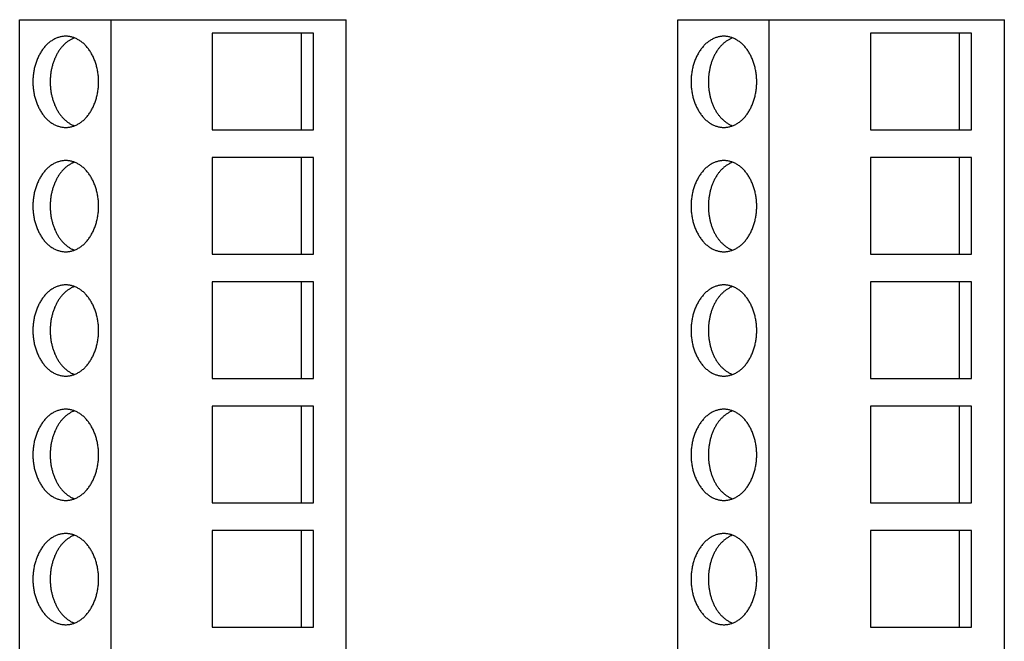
# Model space of a CAD drawing. Header units: inches. Extents: x 0 to 22, y 0 to 17.
# Tile 6 of 28: x 5.176 to 6.364, y 8.511 to 9.261. Entities that reach past the tile are written whole.
import ezdxf

# ---------------------------------------------------------------- set-up
doc = ezdxf.new("R2010")
doc.units = ezdxf.units.IN
doc.header["$LTSCALE"] = 1.21
doc.header["$MEASUREMENT"] = 0
doc.layers.get('0').update_dxf_attribs({"linetype": 'CONTINUOUS'})

msp = doc.modelspace()

# ---------------------------------------------------------------- linework, layer by layer
at = {"color": 7, "linetype": 'CONTINUOUS'}
for p, q in [((5.1762, 7.9109), (5.1762, 9.2609)), ((5.1762, 9.2609), (5.5699, 9.2609)), ((5.2865, 7.9109), (5.2865, 9.2609)), ((5.5699, 7.9109), (5.5699, 9.2609)), ((5.97, 9.2609), (6.3637, 9.2609)), ((5.97, 7.7609), (5.97, 9.2609)), ((6.0802, 7.7609), (6.0802, 9.2609)), ((6.3637, 7.7609), (6.3637, 9.2609)), ((5.4085, 9.2445), (5.4085, 9.1279)), ((5.5305, 9.2445), (5.4085, 9.2445)), ((5.5159, 9.1279), (5.5159, 9.2445)), ((5.5305, 9.1279), (5.5305, 9.2445)), ((6.3242, 9.2445), (6.2022, 9.2445)), ((6.2022, 9.2445), (6.2022, 9.1279)), ((6.3096, 9.1279), (6.3096, 9.2445)), ((6.3242, 9.1279), (6.3242, 9.2445)), ((5.4085, 9.1279), (5.5305, 9.1279)), ((6.2022, 9.1279), (6.3242, 9.1279)), ((5.4085, 9.0945), (5.4085, 8.9779)), ((5.5305, 9.0945), (5.4085, 9.0945)), ((5.5159, 8.9779), (5.5159, 9.0945)), ((5.5305, 8.9779), (5.5305, 9.0945)), ((6.3242, 9.0945), (6.2022, 9.0945)), ((6.2022, 9.0945), (6.2022, 8.9779)), ((6.3096, 8.9779), (6.3096, 9.0945)), ((6.3242, 8.9779), (6.3242, 9.0945)), ((5.4085, 8.9779), (5.5305, 8.9779)), ((6.2022, 8.9779), (6.3242, 8.9779)), ((5.5305, 8.9445), (5.4085, 8.9445)), ((5.4085, 8.9445), (5.4085, 8.8279)), ((5.5159, 8.8279), (5.5159, 8.9445)), ((5.5305, 8.8279), (5.5305, 8.9445)), ((6.3242, 8.9445), (6.2022, 8.9445)), ((6.2022, 8.9445), (6.2022, 8.8279)), ((6.3096, 8.8279), (6.3096, 8.9445)), ((6.3242, 8.8279), (6.3242, 8.9445)), ((5.4085, 8.8279), (5.5305, 8.8279)), ((6.2022, 8.8279), (6.3242, 8.8279)), ((5.5305, 8.7945), (5.4085, 8.7945)), ((5.4085, 8.7945), (5.4085, 8.6779)), ((5.5159, 8.6779), (5.5159, 8.7945)), ((5.5305, 8.6779), (5.5305, 8.7945)), ((6.3242, 8.7945), (6.2022, 8.7945)), ((6.2022, 8.7945), (6.2022, 8.6779)), ((6.3096, 8.6779), (6.3096, 8.7945)), ((6.3242, 8.6779), (6.3242, 8.7945)), ((5.4085, 8.6779), (5.5305, 8.6779)), ((6.2022, 8.6779), (6.3242, 8.6779)), ((5.5305, 8.6445), (5.4085, 8.6445)), ((5.4085, 8.6445), (5.4085, 8.5279)), ((5.5159, 8.5279), (5.5159, 8.6445)), ((5.5305, 8.5279), (5.5305, 8.6445)), ((6.3242, 8.6445), (6.2022, 8.6445)), ((6.2022, 8.6445), (6.2022, 8.5279)), ((6.3096, 8.5279), (6.3096, 8.6445)), ((6.3242, 8.5279), (6.3242, 8.6445)), ((5.4085, 8.5279), (5.5305, 8.5279)), ((6.2022, 8.5279), (6.3242, 8.5279))]:
    msp.add_line(p, q, dxfattribs=at)
for points, knots in [([(5.2318, 9.2409), (5.2311, 9.2409), (5.2298, 9.2409), (5.2279, 9.2407), (5.226, 9.2403), (5.2241, 9.2399), (5.2222, 9.2393), (5.2203, 9.2386), (5.2184, 9.2377), (5.2166, 9.2367), (5.2148, 9.2356), (5.2131, 9.2344), (5.2114, 9.2331), (5.2092, 9.2312), (5.2066, 9.2284), (5.2037, 9.2248), (5.2011, 9.2208), (5.1988, 9.2165), (5.1968, 9.2118), (5.1951, 9.207), (5.1938, 9.2019), (5.1929, 9.1966), (5.1923, 9.1913), (5.1921, 9.1859), (5.1923, 9.1805), (5.1929, 9.1752), (5.1938, 9.17), (5.1951, 9.1649), (5.1968, 9.16), (5.1988, 9.1554), (5.2011, 9.151), (5.2037, 9.147), (5.2066, 9.1434), (5.2092, 9.1407), (5.2114, 9.1387), (5.2131, 9.1374), (5.2148, 9.1362), (5.2166, 9.1351), (5.2184, 9.1341), (5.2203, 9.1333), (5.2222, 9.1325), (5.2241, 9.132), (5.226, 9.1315), (5.2279, 9.1312), (5.2298, 9.131), (5.2311, 9.1309), (5.2318, 9.1309)], [0, 0, 0, 0, 0.012999, 0.026028, 0.039114, 0.052285, 0.065568, 0.078986, 0.092563, 0.106319, 0.120272, 0.134436, 0.148825, 0.163448, 0.193412, 0.224367, 0.2563, 0.289164, 0.322882, 0.35735, 0.392444, 0.428021, 0.463927, 0.5, 0.536073, 0.571979, 0.607556, 0.64265, 0.677118, 0.710836, 0.7437, 0.775633, 0.806588, 0.836552, 0.851175, 0.865564, 0.879728, 0.893681, 0.907437, 0.921014, 0.934432, 0.947715, 0.960886, 0.973972, 0.987001, 1, 1, 1, 1]), ([(5.2422, 9.239), (5.2417, 9.2388), (5.2406, 9.2384), (5.2391, 9.2376), (5.2376, 9.2368), (5.2356, 9.2356), (5.2337, 9.2343), (5.2318, 9.2328), (5.23, 9.2311), (5.2278, 9.2289), (5.2258, 9.2265), (5.2243, 9.2244), (5.2228, 9.2222), (5.2211, 9.2193), (5.2192, 9.2156), (5.2176, 9.2118), (5.2162, 9.2077), (5.2151, 9.2035), (5.2141, 9.1992), (5.2135, 9.1948), (5.2131, 9.1904), (5.213, 9.1859), (5.2131, 9.1814), (5.2135, 9.177), (5.2141, 9.1726), (5.2151, 9.1683), (5.2162, 9.1641), (5.2176, 9.1601), (5.2192, 9.1562), (5.2211, 9.1525), (5.2228, 9.1496), (5.2243, 9.1474), (5.2258, 9.1454), (5.2278, 9.1429), (5.23, 9.1407), (5.2318, 9.1391), (5.2337, 9.1376), (5.2356, 9.1362), (5.2376, 9.135), (5.2391, 9.1342), (5.2406, 9.1335), (5.2417, 9.133), (5.2422, 9.1329)], [0, 0, 0, 0, 0.013045, 0.026221, 0.039543, 0.053022, 0.080483, 0.09449, 0.108686, 0.137659, 0.167428, 0.182614, 0.197996, 0.22933, 0.261393, 0.294129, 0.327467, 0.361325, 0.39561, 0.430222, 0.465055, 0.5, 0.534945, 0.569778, 0.60439, 0.638675, 0.672533, 0.705871, 0.738607, 0.77067, 0.802004, 0.817386, 0.832572, 0.862341, 0.891314, 0.90551, 0.919517, 0.946978, 0.960457, 0.973779, 0.986955, 1, 1, 1, 1]), ([(5.2318, 9.1309), (5.2324, 9.1309), (5.2337, 9.131), (5.2357, 9.1312), (5.2376, 9.1315), (5.2395, 9.132), (5.2414, 9.1325), (5.2433, 9.1333), (5.2451, 9.1341), (5.247, 9.1351), (5.2487, 9.1362), (5.2505, 9.1374), (5.2522, 9.1387), (5.2544, 9.1407), (5.257, 9.1434), (5.2599, 9.147), (5.2625, 9.151), (5.2648, 9.1554), (5.2668, 9.16), (5.2684, 9.1649), (5.2697, 9.17), (5.2707, 9.1752), (5.2713, 9.1805), (5.2714, 9.1859), (5.2713, 9.1913), (5.2707, 9.1966), (5.2697, 9.2019), (5.2684, 9.207), (5.2668, 9.2118), (5.2648, 9.2165), (5.2625, 9.2208), (5.2599, 9.2248), (5.257, 9.2284), (5.2544, 9.2312), (5.2522, 9.2331), (5.2505, 9.2344), (5.2487, 9.2356), (5.247, 9.2367), (5.2451, 9.2377), (5.2433, 9.2386), (5.2414, 9.2393), (5.2395, 9.2399), (5.2376, 9.2403), (5.2357, 9.2407), (5.2337, 9.2409), (5.2324, 9.2409), (5.2318, 9.2409)], [0, 0, 0, 0, 0.012999, 0.026028, 0.039114, 0.052285, 0.065568, 0.078986, 0.092563, 0.106319, 0.120272, 0.134436, 0.148825, 0.163448, 0.193412, 0.224367, 0.2563, 0.289164, 0.322882, 0.35735, 0.392444, 0.428021, 0.463927, 0.5, 0.536073, 0.571979, 0.607556, 0.64265, 0.677118, 0.710836, 0.7437, 0.775633, 0.806588, 0.836552, 0.851175, 0.865564, 0.879728, 0.893681, 0.907437, 0.921014, 0.934432, 0.947715, 0.960886, 0.973972, 0.987001, 1, 1, 1, 1]), ([(6.0255, 9.2409), (6.0248, 9.2409), (6.0235, 9.2409), (6.0216, 9.2407), (6.0197, 9.2403), (6.0178, 9.2399), (6.0159, 9.2393), (6.014, 9.2386), (6.0121, 9.2377), (6.0103, 9.2367), (6.0085, 9.2356), (6.0068, 9.2344), (6.0051, 9.2331), (6.0029, 9.2312), (6.0003, 9.2284), (5.9974, 9.2248), (5.9948, 9.2208), (5.9925, 9.2165), (5.9905, 9.2118), (5.9888, 9.207), (5.9875, 9.2019), (5.9866, 9.1966), (5.986, 9.1913), (5.9858, 9.1859), (5.986, 9.1805), (5.9866, 9.1752), (5.9875, 9.17), (5.9888, 9.1649), (5.9905, 9.16), (5.9925, 9.1554), (5.9948, 9.151), (5.9974, 9.147), (6.0003, 9.1434), (6.0029, 9.1407), (6.0051, 9.1387), (6.0068, 9.1374), (6.0085, 9.1362), (6.0103, 9.1351), (6.0121, 9.1341), (6.014, 9.1333), (6.0159, 9.1325), (6.0178, 9.132), (6.0197, 9.1315), (6.0216, 9.1312), (6.0235, 9.131), (6.0248, 9.1309), (6.0255, 9.1309)], [0, 0, 0, 0, 0.012999, 0.026028, 0.039114, 0.052285, 0.065568, 0.078986, 0.092563, 0.106319, 0.120272, 0.134436, 0.148825, 0.163448, 0.193412, 0.224367, 0.2563, 0.289164, 0.322882, 0.35735, 0.392444, 0.428021, 0.463927, 0.5, 0.536073, 0.571979, 0.607556, 0.64265, 0.677118, 0.710836, 0.7437, 0.775633, 0.806588, 0.836552, 0.851175, 0.865564, 0.879728, 0.893681, 0.907437, 0.921014, 0.934432, 0.947715, 0.960886, 0.973972, 0.987001, 1, 1, 1, 1]), ([(6.0359, 9.239), (6.0354, 9.2388), (6.0343, 9.2384), (6.0328, 9.2376), (6.0313, 9.2368), (6.0293, 9.2356), (6.0274, 9.2343), (6.0256, 9.2328), (6.0237, 9.2311), (6.0215, 9.2289), (6.0195, 9.2265), (6.018, 9.2244), (6.0165, 9.2222), (6.0148, 9.2193), (6.0129, 9.2156), (6.0113, 9.2118), (6.0099, 9.2077), (6.0088, 9.2035), (6.0079, 9.1992), (6.0072, 9.1948), (6.0068, 9.1904), (6.0067, 9.1859), (6.0068, 9.1814), (6.0072, 9.177), (6.0079, 9.1726), (6.0088, 9.1683), (6.0099, 9.1641), (6.0113, 9.1601), (6.0129, 9.1562), (6.0148, 9.1525), (6.0165, 9.1496), (6.018, 9.1474), (6.0195, 9.1454), (6.0215, 9.1429), (6.0237, 9.1407), (6.0256, 9.1391), (6.0274, 9.1376), (6.0293, 9.1362), (6.0313, 9.135), (6.0328, 9.1342), (6.0343, 9.1335), (6.0354, 9.133), (6.0359, 9.1329)], [0, 0, 0, 0, 0.013045, 0.026221, 0.039543, 0.053022, 0.080483, 0.09449, 0.108686, 0.137659, 0.167428, 0.182614, 0.197996, 0.22933, 0.261393, 0.294129, 0.327467, 0.361325, 0.39561, 0.430222, 0.465055, 0.5, 0.534945, 0.569778, 0.60439, 0.638675, 0.672533, 0.705871, 0.738607, 0.77067, 0.802004, 0.817386, 0.832572, 0.862341, 0.891314, 0.90551, 0.919517, 0.946978, 0.960457, 0.973779, 0.986955, 1, 1, 1, 1]), ([(6.0255, 9.1309), (6.0261, 9.1309), (6.0274, 9.131), (6.0294, 9.1312), (6.0313, 9.1315), (6.0332, 9.132), (6.0351, 9.1325), (6.037, 9.1333), (6.0388, 9.1341), (6.0407, 9.1351), (6.0424, 9.1362), (6.0442, 9.1374), (6.0459, 9.1387), (6.0481, 9.1407), (6.0507, 9.1434), (6.0536, 9.147), (6.0562, 9.151), (6.0585, 9.1554), (6.0605, 9.16), (6.0621, 9.1649), (6.0634, 9.17), (6.0644, 9.1752), (6.065, 9.1805), (6.0651, 9.1859), (6.065, 9.1913), (6.0644, 9.1966), (6.0634, 9.2019), (6.0621, 9.207), (6.0605, 9.2118), (6.0585, 9.2165), (6.0562, 9.2208), (6.0536, 9.2248), (6.0507, 9.2284), (6.0481, 9.2312), (6.0459, 9.2331), (6.0442, 9.2344), (6.0424, 9.2356), (6.0407, 9.2367), (6.0388, 9.2377), (6.037, 9.2386), (6.0351, 9.2393), (6.0332, 9.2399), (6.0313, 9.2403), (6.0294, 9.2407), (6.0274, 9.2409), (6.0261, 9.2409), (6.0255, 9.2409)], [0, 0, 0, 0, 0.012999, 0.026028, 0.039114, 0.052285, 0.065568, 0.078986, 0.092563, 0.106319, 0.120272, 0.134436, 0.148825, 0.163448, 0.193412, 0.224367, 0.2563, 0.289164, 0.322882, 0.35735, 0.392444, 0.428021, 0.463927, 0.5, 0.536073, 0.571979, 0.607556, 0.64265, 0.677118, 0.710836, 0.7437, 0.775633, 0.806588, 0.836552, 0.851175, 0.865564, 0.879728, 0.893681, 0.907437, 0.921014, 0.934432, 0.947715, 0.960886, 0.973972, 0.987001, 1, 1, 1, 1]), ([(5.2318, 9.0909), (5.2311, 9.0909), (5.2298, 9.0909), (5.2279, 9.0907), (5.226, 9.0903), (5.2241, 9.0899), (5.2222, 9.0893), (5.2203, 9.0886), (5.2184, 9.0877), (5.2166, 9.0867), (5.2148, 9.0856), (5.2131, 9.0844), (5.2114, 9.0831), (5.2092, 9.0812), (5.2066, 9.0784), (5.2037, 9.0748), (5.2011, 9.0708), (5.1988, 9.0665), (5.1968, 9.0618), (5.1951, 9.057), (5.1938, 9.0519), (5.1929, 9.0466), (5.1923, 9.0413), (5.1921, 9.0359), (5.1923, 9.0305), (5.1929, 9.0252), (5.1938, 9.02), (5.1951, 9.0149), (5.1968, 9.01), (5.1988, 9.0054), (5.2011, 9.001), (5.2037, 8.997), (5.2066, 8.9934), (5.2092, 8.9907), (5.2114, 8.9887), (5.2131, 8.9874), (5.2148, 8.9862), (5.2166, 8.9851), (5.2184, 8.9841), (5.2203, 8.9833), (5.2222, 8.9825), (5.2241, 8.982), (5.226, 8.9815), (5.2279, 8.9812), (5.2298, 8.981), (5.2311, 8.9809), (5.2318, 8.9809)], [0, 0, 0, 0, 0.012999, 0.026028, 0.039114, 0.052285, 0.065568, 0.078986, 0.092563, 0.106319, 0.120272, 0.134436, 0.148825, 0.163448, 0.193412, 0.224367, 0.2563, 0.289164, 0.322882, 0.35735, 0.392444, 0.428021, 0.463927, 0.5, 0.536073, 0.571979, 0.607556, 0.64265, 0.677118, 0.710836, 0.7437, 0.775633, 0.806588, 0.836552, 0.851175, 0.865564, 0.879728, 0.893681, 0.907437, 0.921014, 0.934432, 0.947715, 0.960886, 0.973972, 0.987001, 1, 1, 1, 1]), ([(5.2422, 9.089), (5.2417, 9.0888), (5.2406, 9.0884), (5.2391, 9.0876), (5.2376, 9.0868), (5.2356, 9.0856), (5.2337, 9.0843), (5.2318, 9.0828), (5.23, 9.0811), (5.2278, 9.0789), (5.2258, 9.0765), (5.2243, 9.0744), (5.2228, 9.0722), (5.2211, 9.0693), (5.2192, 9.0656), (5.2176, 9.0618), (5.2162, 9.0577), (5.2151, 9.0535), (5.2141, 9.0492), (5.2135, 9.0448), (5.2131, 9.0404), (5.213, 9.0359), (5.2131, 9.0314), (5.2135, 9.027), (5.2141, 9.0226), (5.2151, 9.0183), (5.2162, 9.0141), (5.2176, 9.0101), (5.2192, 9.0062), (5.2211, 9.0025), (5.2228, 8.9996), (5.2243, 8.9974), (5.2258, 8.9954), (5.2278, 8.9929), (5.23, 8.9907), (5.2318, 8.9891), (5.2337, 8.9876), (5.2356, 8.9862), (5.2376, 8.985), (5.2391, 8.9842), (5.2406, 8.9835), (5.2417, 8.983), (5.2422, 8.9829)], [0, 0, 0, 0, 0.013045, 0.026221, 0.039543, 0.053022, 0.080483, 0.09449, 0.108686, 0.137659, 0.167428, 0.182614, 0.197996, 0.22933, 0.261393, 0.294129, 0.327467, 0.361325, 0.39561, 0.430222, 0.465055, 0.5, 0.534945, 0.569778, 0.60439, 0.638675, 0.672533, 0.705871, 0.738607, 0.77067, 0.802004, 0.817386, 0.832572, 0.862341, 0.891314, 0.90551, 0.919517, 0.946978, 0.960457, 0.973779, 0.986955, 1, 1, 1, 1]), ([(5.2318, 8.9809), (5.2324, 8.9809), (5.2337, 8.981), (5.2357, 8.9812), (5.2376, 8.9815), (5.2395, 8.982), (5.2414, 8.9825), (5.2433, 8.9833), (5.2451, 8.9841), (5.247, 8.9851), (5.2487, 8.9862), (5.2505, 8.9874), (5.2522, 8.9887), (5.2544, 8.9907), (5.257, 8.9934), (5.2599, 8.997), (5.2625, 9.001), (5.2648, 9.0054), (5.2668, 9.01), (5.2684, 9.0149), (5.2697, 9.02), (5.2707, 9.0252), (5.2713, 9.0305), (5.2714, 9.0359), (5.2713, 9.0413), (5.2707, 9.0466), (5.2697, 9.0519), (5.2684, 9.057), (5.2668, 9.0618), (5.2648, 9.0665), (5.2625, 9.0708), (5.2599, 9.0748), (5.257, 9.0784), (5.2544, 9.0812), (5.2522, 9.0831), (5.2505, 9.0844), (5.2487, 9.0856), (5.247, 9.0867), (5.2451, 9.0877), (5.2433, 9.0886), (5.2414, 9.0893), (5.2395, 9.0899), (5.2376, 9.0903), (5.2357, 9.0907), (5.2337, 9.0909), (5.2324, 9.0909), (5.2318, 9.0909)], [0, 0, 0, 0, 0.012999, 0.026028, 0.039114, 0.052285, 0.065568, 0.078986, 0.092563, 0.106319, 0.120272, 0.134436, 0.148825, 0.163448, 0.193412, 0.224367, 0.2563, 0.289164, 0.322882, 0.35735, 0.392444, 0.428021, 0.463927, 0.5, 0.536073, 0.571979, 0.607556, 0.64265, 0.677118, 0.710836, 0.7437, 0.775633, 0.806588, 0.836552, 0.851175, 0.865564, 0.879728, 0.893681, 0.907437, 0.921014, 0.934432, 0.947715, 0.960886, 0.973972, 0.987001, 1, 1, 1, 1]), ([(6.0255, 9.0909), (6.0248, 9.0909), (6.0235, 9.0909), (6.0216, 9.0907), (6.0197, 9.0903), (6.0178, 9.0899), (6.0159, 9.0893), (6.014, 9.0886), (6.0121, 9.0877), (6.0103, 9.0867), (6.0085, 9.0856), (6.0068, 9.0844), (6.0051, 9.0831), (6.0029, 9.0812), (6.0003, 9.0784), (5.9974, 9.0748), (5.9948, 9.0708), (5.9925, 9.0665), (5.9905, 9.0618), (5.9888, 9.057), (5.9875, 9.0519), (5.9866, 9.0466), (5.986, 9.0413), (5.9858, 9.0359), (5.986, 9.0305), (5.9866, 9.0252), (5.9875, 9.02), (5.9888, 9.0149), (5.9905, 9.01), (5.9925, 9.0054), (5.9948, 9.001), (5.9974, 8.997), (6.0003, 8.9934), (6.0029, 8.9907), (6.0051, 8.9887), (6.0068, 8.9874), (6.0085, 8.9862), (6.0103, 8.9851), (6.0121, 8.9841), (6.014, 8.9833), (6.0159, 8.9825), (6.0178, 8.982), (6.0197, 8.9815), (6.0216, 8.9812), (6.0235, 8.981), (6.0248, 8.9809), (6.0255, 8.9809)], [0, 0, 0, 0, 0.012999, 0.026028, 0.039114, 0.052285, 0.065568, 0.078986, 0.092563, 0.106319, 0.120272, 0.134436, 0.148825, 0.163448, 0.193412, 0.224367, 0.2563, 0.289164, 0.322882, 0.35735, 0.392444, 0.428021, 0.463927, 0.5, 0.536073, 0.571979, 0.607556, 0.64265, 0.677118, 0.710836, 0.7437, 0.775633, 0.806588, 0.836552, 0.851175, 0.865564, 0.879728, 0.893681, 0.907437, 0.921014, 0.934432, 0.947715, 0.960886, 0.973972, 0.987001, 1, 1, 1, 1]), ([(6.0359, 9.089), (6.0354, 9.0888), (6.0343, 9.0884), (6.0328, 9.0876), (6.0313, 9.0868), (6.0293, 9.0856), (6.0274, 9.0843), (6.0256, 9.0828), (6.0237, 9.0811), (6.0215, 9.0789), (6.0195, 9.0765), (6.018, 9.0744), (6.0165, 9.0722), (6.0148, 9.0693), (6.0129, 9.0656), (6.0113, 9.0618), (6.0099, 9.0577), (6.0088, 9.0535), (6.0079, 9.0492), (6.0072, 9.0448), (6.0068, 9.0404), (6.0067, 9.0359), (6.0068, 9.0314), (6.0072, 9.027), (6.0079, 9.0226), (6.0088, 9.0183), (6.0099, 9.0141), (6.0113, 9.0101), (6.0129, 9.0062), (6.0148, 9.0025), (6.0165, 8.9996), (6.018, 8.9974), (6.0195, 8.9954), (6.0215, 8.9929), (6.0237, 8.9907), (6.0256, 8.9891), (6.0274, 8.9876), (6.0293, 8.9862), (6.0313, 8.985), (6.0328, 8.9842), (6.0343, 8.9835), (6.0354, 8.983), (6.0359, 8.9829)], [0, 0, 0, 0, 0.013045, 0.026221, 0.039543, 0.053022, 0.080483, 0.09449, 0.108686, 0.137659, 0.167428, 0.182614, 0.197996, 0.22933, 0.261393, 0.294129, 0.327467, 0.361325, 0.39561, 0.430222, 0.465055, 0.5, 0.534945, 0.569778, 0.60439, 0.638675, 0.672533, 0.705871, 0.738607, 0.77067, 0.802004, 0.817386, 0.832572, 0.862341, 0.891314, 0.90551, 0.919517, 0.946978, 0.960457, 0.973779, 0.986955, 1, 1, 1, 1]), ([(6.0255, 8.9809), (6.0261, 8.9809), (6.0274, 8.981), (6.0294, 8.9812), (6.0313, 8.9815), (6.0332, 8.982), (6.0351, 8.9825), (6.037, 8.9833), (6.0388, 8.9841), (6.0407, 8.9851), (6.0424, 8.9862), (6.0442, 8.9874), (6.0459, 8.9887), (6.0481, 8.9907), (6.0507, 8.9934), (6.0536, 8.997), (6.0562, 9.001), (6.0585, 9.0054), (6.0605, 9.01), (6.0621, 9.0149), (6.0634, 9.02), (6.0644, 9.0252), (6.065, 9.0305), (6.0651, 9.0359), (6.065, 9.0413), (6.0644, 9.0466), (6.0634, 9.0519), (6.0621, 9.057), (6.0605, 9.0618), (6.0585, 9.0665), (6.0562, 9.0708), (6.0536, 9.0748), (6.0507, 9.0784), (6.0481, 9.0812), (6.0459, 9.0831), (6.0442, 9.0844), (6.0424, 9.0856), (6.0407, 9.0867), (6.0388, 9.0877), (6.037, 9.0886), (6.0351, 9.0893), (6.0332, 9.0899), (6.0313, 9.0903), (6.0294, 9.0907), (6.0274, 9.0909), (6.0261, 9.0909), (6.0255, 9.0909)], [0, 0, 0, 0, 0.012999, 0.026028, 0.039114, 0.052285, 0.065568, 0.078986, 0.092563, 0.106319, 0.120272, 0.134436, 0.148825, 0.163448, 0.193412, 0.224367, 0.2563, 0.289164, 0.322882, 0.35735, 0.392444, 0.428021, 0.463927, 0.5, 0.536073, 0.571979, 0.607556, 0.64265, 0.677118, 0.710836, 0.7437, 0.775633, 0.806588, 0.836552, 0.851175, 0.865564, 0.879728, 0.893681, 0.907437, 0.921014, 0.934432, 0.947715, 0.960886, 0.973972, 0.987001, 1, 1, 1, 1]), ([(5.2318, 8.9409), (5.2311, 8.9409), (5.2298, 8.9409), (5.2279, 8.9407), (5.226, 8.9403), (5.2241, 8.9399), (5.2222, 8.9393), (5.2203, 8.9386), (5.2184, 8.9377), (5.2166, 8.9367), (5.2148, 8.9356), (5.2131, 8.9344), (5.2114, 8.9331), (5.2092, 8.9312), (5.2066, 8.9284), (5.2037, 8.9248), (5.2011, 8.9208), (5.1988, 8.9165), (5.1968, 8.9118), (5.1951, 8.907), (5.1938, 8.9019), (5.1929, 8.8966), (5.1923, 8.8913), (5.1921, 8.8859), (5.1923, 8.8805), (5.1929, 8.8752), (5.1938, 8.87), (5.1951, 8.8649), (5.1968, 8.86), (5.1988, 8.8554), (5.2011, 8.851), (5.2037, 8.847), (5.2066, 8.8434), (5.2092, 8.8407), (5.2114, 8.8387), (5.2131, 8.8374), (5.2148, 8.8362), (5.2166, 8.8351), (5.2184, 8.8341), (5.2203, 8.8333), (5.2222, 8.8325), (5.2241, 8.832), (5.226, 8.8315), (5.2279, 8.8312), (5.2298, 8.831), (5.2311, 8.8309), (5.2318, 8.8309)], [0, 0, 0, 0, 0.012999, 0.026028, 0.039114, 0.052285, 0.065568, 0.078986, 0.092563, 0.106319, 0.120272, 0.134436, 0.148825, 0.163448, 0.193412, 0.224367, 0.2563, 0.289164, 0.322882, 0.35735, 0.392444, 0.428021, 0.463927, 0.5, 0.536073, 0.571979, 0.607556, 0.64265, 0.677118, 0.710836, 0.7437, 0.775633, 0.806588, 0.836552, 0.851175, 0.865564, 0.879728, 0.893681, 0.907437, 0.921014, 0.934432, 0.947715, 0.960886, 0.973972, 0.987001, 1, 1, 1, 1]), ([(5.2422, 8.939), (5.2417, 8.9388), (5.2406, 8.9384), (5.2391, 8.9376), (5.2376, 8.9368), (5.2356, 8.9356), (5.2337, 8.9343), (5.2318, 8.9328), (5.23, 8.9311), (5.2278, 8.9289), (5.2258, 8.9265), (5.2243, 8.9244), (5.2228, 8.9222), (5.2211, 8.9193), (5.2192, 8.9156), (5.2176, 8.9118), (5.2162, 8.9077), (5.2151, 8.9035), (5.2141, 8.8992), (5.2135, 8.8948), (5.2131, 8.8904), (5.213, 8.8859), (5.2131, 8.8814), (5.2135, 8.877), (5.2141, 8.8726), (5.2151, 8.8683), (5.2162, 8.8641), (5.2176, 8.8601), (5.2192, 8.8562), (5.2211, 8.8525), (5.2228, 8.8496), (5.2243, 8.8474), (5.2258, 8.8454), (5.2278, 8.8429), (5.23, 8.8407), (5.2318, 8.8391), (5.2337, 8.8376), (5.2356, 8.8362), (5.2376, 8.835), (5.2391, 8.8342), (5.2406, 8.8335), (5.2417, 8.833), (5.2422, 8.8329)], [0, 0, 0, 0, 0.013045, 0.026221, 0.039543, 0.053022, 0.080483, 0.09449, 0.108686, 0.137659, 0.167428, 0.182614, 0.197996, 0.22933, 0.261393, 0.294129, 0.327467, 0.361325, 0.39561, 0.430222, 0.465055, 0.5, 0.534945, 0.569778, 0.60439, 0.638675, 0.672533, 0.705871, 0.738607, 0.77067, 0.802004, 0.817386, 0.832572, 0.862341, 0.891314, 0.90551, 0.919517, 0.946978, 0.960457, 0.973779, 0.986955, 1, 1, 1, 1]), ([(5.2318, 8.8309), (5.2324, 8.8309), (5.2337, 8.831), (5.2357, 8.8312), (5.2376, 8.8315), (5.2395, 8.832), (5.2414, 8.8325), (5.2433, 8.8333), (5.2451, 8.8341), (5.247, 8.8351), (5.2487, 8.8362), (5.2505, 8.8374), (5.2522, 8.8387), (5.2544, 8.8407), (5.257, 8.8434), (5.2599, 8.847), (5.2625, 8.851), (5.2648, 8.8554), (5.2668, 8.86), (5.2684, 8.8649), (5.2697, 8.87), (5.2707, 8.8752), (5.2713, 8.8805), (5.2714, 8.8859), (5.2713, 8.8913), (5.2707, 8.8966), (5.2697, 8.9019), (5.2684, 8.907), (5.2668, 8.9118), (5.2648, 8.9165), (5.2625, 8.9208), (5.2599, 8.9248), (5.257, 8.9284), (5.2544, 8.9312), (5.2522, 8.9331), (5.2505, 8.9344), (5.2487, 8.9356), (5.247, 8.9367), (5.2451, 8.9377), (5.2433, 8.9386), (5.2414, 8.9393), (5.2395, 8.9399), (5.2376, 8.9403), (5.2357, 8.9407), (5.2337, 8.9409), (5.2324, 8.9409), (5.2318, 8.9409)], [0, 0, 0, 0, 0.012999, 0.026028, 0.039114, 0.052285, 0.065568, 0.078986, 0.092563, 0.106319, 0.120272, 0.134436, 0.148825, 0.163448, 0.193412, 0.224367, 0.2563, 0.289164, 0.322882, 0.35735, 0.392444, 0.428021, 0.463927, 0.5, 0.536073, 0.571979, 0.607556, 0.64265, 0.677118, 0.710836, 0.7437, 0.775633, 0.806588, 0.836552, 0.851175, 0.865564, 0.879728, 0.893681, 0.907437, 0.921014, 0.934432, 0.947715, 0.960886, 0.973972, 0.987001, 1, 1, 1, 1]), ([(6.0255, 8.9409), (6.0248, 8.9409), (6.0235, 8.9409), (6.0216, 8.9407), (6.0197, 8.9403), (6.0178, 8.9399), (6.0159, 8.9393), (6.014, 8.9386), (6.0121, 8.9377), (6.0103, 8.9367), (6.0085, 8.9356), (6.0068, 8.9344), (6.0051, 8.9331), (6.0029, 8.9312), (6.0003, 8.9284), (5.9974, 8.9248), (5.9948, 8.9208), (5.9925, 8.9165), (5.9905, 8.9118), (5.9888, 8.907), (5.9875, 8.9019), (5.9866, 8.8966), (5.986, 8.8913), (5.9858, 8.8859), (5.986, 8.8805), (5.9866, 8.8752), (5.9875, 8.87), (5.9888, 8.8649), (5.9905, 8.86), (5.9925, 8.8554), (5.9948, 8.851), (5.9974, 8.847), (6.0003, 8.8434), (6.0029, 8.8407), (6.0051, 8.8387), (6.0068, 8.8374), (6.0085, 8.8362), (6.0103, 8.8351), (6.0121, 8.8341), (6.014, 8.8333), (6.0159, 8.8325), (6.0178, 8.832), (6.0197, 8.8315), (6.0216, 8.8312), (6.0235, 8.831), (6.0248, 8.8309), (6.0255, 8.8309)], [0, 0, 0, 0, 0.012999, 0.026028, 0.039114, 0.052285, 0.065568, 0.078986, 0.092563, 0.106319, 0.120272, 0.134436, 0.148825, 0.163448, 0.193412, 0.224367, 0.2563, 0.289164, 0.322882, 0.35735, 0.392444, 0.428021, 0.463927, 0.5, 0.536073, 0.571979, 0.607556, 0.64265, 0.677118, 0.710836, 0.7437, 0.775633, 0.806588, 0.836552, 0.851175, 0.865564, 0.879728, 0.893681, 0.907437, 0.921014, 0.934432, 0.947715, 0.960886, 0.973972, 0.987001, 1, 1, 1, 1]), ([(6.0359, 8.939), (6.0354, 8.9388), (6.0343, 8.9384), (6.0328, 8.9376), (6.0313, 8.9368), (6.0293, 8.9356), (6.0274, 8.9343), (6.0256, 8.9328), (6.0237, 8.9311), (6.0215, 8.9289), (6.0195, 8.9265), (6.018, 8.9244), (6.0165, 8.9222), (6.0148, 8.9193), (6.0129, 8.9156), (6.0113, 8.9118), (6.0099, 8.9077), (6.0088, 8.9035), (6.0079, 8.8992), (6.0072, 8.8948), (6.0068, 8.8904), (6.0067, 8.8859), (6.0068, 8.8814), (6.0072, 8.877), (6.0079, 8.8726), (6.0088, 8.8683), (6.0099, 8.8641), (6.0113, 8.8601), (6.0129, 8.8562), (6.0148, 8.8525), (6.0165, 8.8496), (6.018, 8.8474), (6.0195, 8.8454), (6.0215, 8.8429), (6.0237, 8.8407), (6.0256, 8.8391), (6.0274, 8.8376), (6.0293, 8.8362), (6.0313, 8.835), (6.0328, 8.8342), (6.0343, 8.8335), (6.0354, 8.833), (6.0359, 8.8329)], [0, 0, 0, 0, 0.013045, 0.026221, 0.039543, 0.053022, 0.080483, 0.09449, 0.108686, 0.137659, 0.167428, 0.182614, 0.197996, 0.22933, 0.261393, 0.294129, 0.327467, 0.361325, 0.39561, 0.430222, 0.465055, 0.5, 0.534945, 0.569778, 0.60439, 0.638675, 0.672533, 0.705871, 0.738607, 0.77067, 0.802004, 0.817386, 0.832572, 0.862341, 0.891314, 0.90551, 0.919517, 0.946978, 0.960457, 0.973779, 0.986955, 1, 1, 1, 1]), ([(6.0255, 8.8309), (6.0261, 8.8309), (6.0274, 8.831), (6.0294, 8.8312), (6.0313, 8.8315), (6.0332, 8.832), (6.0351, 8.8325), (6.037, 8.8333), (6.0388, 8.8341), (6.0407, 8.8351), (6.0424, 8.8362), (6.0442, 8.8374), (6.0459, 8.8387), (6.0481, 8.8407), (6.0507, 8.8434), (6.0536, 8.847), (6.0562, 8.851), (6.0585, 8.8554), (6.0605, 8.86), (6.0621, 8.8649), (6.0634, 8.87), (6.0644, 8.8752), (6.065, 8.8805), (6.0651, 8.8859), (6.065, 8.8913), (6.0644, 8.8966), (6.0634, 8.9019), (6.0621, 8.907), (6.0605, 8.9118), (6.0585, 8.9165), (6.0562, 8.9208), (6.0536, 8.9248), (6.0507, 8.9284), (6.0481, 8.9312), (6.0459, 8.9331), (6.0442, 8.9344), (6.0424, 8.9356), (6.0407, 8.9367), (6.0388, 8.9377), (6.037, 8.9386), (6.0351, 8.9393), (6.0332, 8.9399), (6.0313, 8.9403), (6.0294, 8.9407), (6.0274, 8.9409), (6.0261, 8.9409), (6.0255, 8.9409)], [0, 0, 0, 0, 0.012999, 0.026028, 0.039114, 0.052285, 0.065568, 0.078986, 0.092563, 0.106319, 0.120272, 0.134436, 0.148825, 0.163448, 0.193412, 0.224367, 0.2563, 0.289164, 0.322882, 0.35735, 0.392444, 0.428021, 0.463927, 0.5, 0.536073, 0.571979, 0.607556, 0.64265, 0.677118, 0.710836, 0.7437, 0.775633, 0.806588, 0.836552, 0.851175, 0.865564, 0.879728, 0.893681, 0.907437, 0.921014, 0.934432, 0.947715, 0.960886, 0.973972, 0.987001, 1, 1, 1, 1]), ([(5.2318, 8.7909), (5.2311, 8.7909), (5.2298, 8.7909), (5.2279, 8.7907), (5.226, 8.7903), (5.2241, 8.7899), (5.2222, 8.7893), (5.2203, 8.7886), (5.2184, 8.7877), (5.2166, 8.7867), (5.2148, 8.7856), (5.2131, 8.7844), (5.2114, 8.7831), (5.2092, 8.7812), (5.2066, 8.7784), (5.2037, 8.7748), (5.2011, 8.7708), (5.1988, 8.7665), (5.1968, 8.7618), (5.1951, 8.757), (5.1938, 8.7519), (5.1929, 8.7466), (5.1923, 8.7413), (5.1921, 8.7359), (5.1923, 8.7305), (5.1929, 8.7252), (5.1938, 8.72), (5.1951, 8.7149), (5.1968, 8.71), (5.1988, 8.7054), (5.2011, 8.701), (5.2037, 8.697), (5.2066, 8.6934), (5.2092, 8.6907), (5.2114, 8.6887), (5.2131, 8.6874), (5.2148, 8.6862), (5.2166, 8.6851), (5.2184, 8.6841), (5.2203, 8.6833), (5.2222, 8.6825), (5.2241, 8.682), (5.226, 8.6815), (5.2279, 8.6812), (5.2298, 8.681), (5.2311, 8.6809), (5.2318, 8.6809)], [0, 0, 0, 0, 0.012999, 0.026028, 0.039114, 0.052285, 0.065568, 0.078986, 0.092563, 0.106319, 0.120272, 0.134436, 0.148825, 0.163448, 0.193412, 0.224367, 0.2563, 0.289164, 0.322882, 0.35735, 0.392444, 0.428021, 0.463927, 0.5, 0.536073, 0.571979, 0.607556, 0.64265, 0.677118, 0.710836, 0.7437, 0.775633, 0.806588, 0.836552, 0.851175, 0.865564, 0.879728, 0.893681, 0.907437, 0.921014, 0.934432, 0.947715, 0.960886, 0.973972, 0.987001, 1, 1, 1, 1]), ([(5.2422, 8.789), (5.2417, 8.7888), (5.2406, 8.7884), (5.2391, 8.7876), (5.2376, 8.7868), (5.2356, 8.7856), (5.2337, 8.7843), (5.2318, 8.7828), (5.23, 8.7811), (5.2278, 8.7789), (5.2258, 8.7765), (5.2243, 8.7744), (5.2228, 8.7722), (5.2211, 8.7693), (5.2192, 8.7656), (5.2176, 8.7618), (5.2162, 8.7577), (5.2151, 8.7535), (5.2141, 8.7492), (5.2135, 8.7448), (5.2131, 8.7404), (5.213, 8.7359), (5.2131, 8.7314), (5.2135, 8.727), (5.2141, 8.7226), (5.2151, 8.7183), (5.2162, 8.7141), (5.2176, 8.7101), (5.2192, 8.7062), (5.2211, 8.7025), (5.2228, 8.6996), (5.2243, 8.6974), (5.2258, 8.6954), (5.2278, 8.6929), (5.23, 8.6907), (5.2318, 8.6891), (5.2337, 8.6876), (5.2356, 8.6862), (5.2376, 8.685), (5.2391, 8.6842), (5.2406, 8.6835), (5.2417, 8.683), (5.2422, 8.6829)], [0, 0, 0, 0, 0.013045, 0.026221, 0.039543, 0.053022, 0.080483, 0.09449, 0.108686, 0.137659, 0.167428, 0.182614, 0.197996, 0.22933, 0.261393, 0.294129, 0.327467, 0.361325, 0.39561, 0.430222, 0.465055, 0.5, 0.534945, 0.569778, 0.60439, 0.638675, 0.672533, 0.705871, 0.738607, 0.77067, 0.802004, 0.817386, 0.832572, 0.862341, 0.891314, 0.90551, 0.919517, 0.946978, 0.960457, 0.973779, 0.986955, 1, 1, 1, 1]), ([(5.2318, 8.6809), (5.2324, 8.6809), (5.2337, 8.681), (5.2357, 8.6812), (5.2376, 8.6815), (5.2395, 8.682), (5.2414, 8.6825), (5.2433, 8.6833), (5.2451, 8.6841), (5.247, 8.6851), (5.2487, 8.6862), (5.2505, 8.6874), (5.2522, 8.6887), (5.2544, 8.6907), (5.257, 8.6934), (5.2599, 8.697), (5.2625, 8.701), (5.2648, 8.7054), (5.2668, 8.71), (5.2684, 8.7149), (5.2697, 8.72), (5.2707, 8.7252), (5.2713, 8.7305), (5.2714, 8.7359), (5.2713, 8.7413), (5.2707, 8.7466), (5.2697, 8.7519), (5.2684, 8.757), (5.2668, 8.7618), (5.2648, 8.7665), (5.2625, 8.7708), (5.2599, 8.7748), (5.257, 8.7784), (5.2544, 8.7812), (5.2522, 8.7831), (5.2505, 8.7844), (5.2487, 8.7856), (5.247, 8.7867), (5.2451, 8.7877), (5.2433, 8.7886), (5.2414, 8.7893), (5.2395, 8.7899), (5.2376, 8.7903), (5.2357, 8.7907), (5.2337, 8.7909), (5.2324, 8.7909), (5.2318, 8.7909)], [0, 0, 0, 0, 0.012999, 0.026028, 0.039114, 0.052285, 0.065568, 0.078986, 0.092563, 0.106319, 0.120272, 0.134436, 0.148825, 0.163448, 0.193412, 0.224367, 0.2563, 0.289164, 0.322882, 0.35735, 0.392444, 0.428021, 0.463927, 0.5, 0.536073, 0.571979, 0.607556, 0.64265, 0.677118, 0.710836, 0.7437, 0.775633, 0.806588, 0.836552, 0.851175, 0.865564, 0.879728, 0.893681, 0.907437, 0.921014, 0.934432, 0.947715, 0.960886, 0.973972, 0.987001, 1, 1, 1, 1]), ([(6.0255, 8.7909), (6.0248, 8.7909), (6.0235, 8.7909), (6.0216, 8.7907), (6.0197, 8.7903), (6.0178, 8.7899), (6.0159, 8.7893), (6.014, 8.7886), (6.0121, 8.7877), (6.0103, 8.7867), (6.0085, 8.7856), (6.0068, 8.7844), (6.0051, 8.7831), (6.0029, 8.7812), (6.0003, 8.7784), (5.9974, 8.7748), (5.9948, 8.7708), (5.9925, 8.7665), (5.9905, 8.7618), (5.9888, 8.757), (5.9875, 8.7519), (5.9866, 8.7466), (5.986, 8.7413), (5.9858, 8.7359), (5.986, 8.7305), (5.9866, 8.7252), (5.9875, 8.72), (5.9888, 8.7149), (5.9905, 8.71), (5.9925, 8.7054), (5.9948, 8.701), (5.9974, 8.697), (6.0003, 8.6934), (6.0029, 8.6907), (6.0051, 8.6887), (6.0068, 8.6874), (6.0085, 8.6862), (6.0103, 8.6851), (6.0121, 8.6841), (6.014, 8.6833), (6.0159, 8.6825), (6.0178, 8.682), (6.0197, 8.6815), (6.0216, 8.6812), (6.0235, 8.681), (6.0248, 8.6809), (6.0255, 8.6809)], [0, 0, 0, 0, 0.012999, 0.026028, 0.039114, 0.052285, 0.065568, 0.078986, 0.092563, 0.106319, 0.120272, 0.134436, 0.148825, 0.163448, 0.193412, 0.224367, 0.2563, 0.289164, 0.322882, 0.35735, 0.392444, 0.428021, 0.463927, 0.5, 0.536073, 0.571979, 0.607556, 0.64265, 0.677118, 0.710836, 0.7437, 0.775633, 0.806588, 0.836552, 0.851175, 0.865564, 0.879728, 0.893681, 0.907437, 0.921014, 0.934432, 0.947715, 0.960886, 0.973972, 0.987001, 1, 1, 1, 1]), ([(6.0359, 8.789), (6.0354, 8.7888), (6.0343, 8.7884), (6.0328, 8.7876), (6.0313, 8.7868), (6.0293, 8.7856), (6.0274, 8.7843), (6.0256, 8.7828), (6.0237, 8.7811), (6.0215, 8.7789), (6.0195, 8.7765), (6.018, 8.7744), (6.0165, 8.7722), (6.0148, 8.7693), (6.0129, 8.7656), (6.0113, 8.7618), (6.0099, 8.7577), (6.0088, 8.7535), (6.0079, 8.7492), (6.0072, 8.7448), (6.0068, 8.7404), (6.0067, 8.7359), (6.0068, 8.7314), (6.0072, 8.727), (6.0079, 8.7226), (6.0088, 8.7183), (6.0099, 8.7141), (6.0113, 8.7101), (6.0129, 8.7062), (6.0148, 8.7025), (6.0165, 8.6996), (6.018, 8.6974), (6.0195, 8.6954), (6.0215, 8.6929), (6.0237, 8.6907), (6.0256, 8.6891), (6.0274, 8.6876), (6.0293, 8.6862), (6.0313, 8.685), (6.0328, 8.6842), (6.0343, 8.6835), (6.0354, 8.683), (6.0359, 8.6829)], [0, 0, 0, 0, 0.013045, 0.026221, 0.039543, 0.053022, 0.080483, 0.09449, 0.108686, 0.137659, 0.167428, 0.182614, 0.197996, 0.22933, 0.261393, 0.294129, 0.327467, 0.361325, 0.39561, 0.430222, 0.465055, 0.5, 0.534945, 0.569778, 0.60439, 0.638675, 0.672533, 0.705871, 0.738607, 0.77067, 0.802004, 0.817386, 0.832572, 0.862341, 0.891314, 0.90551, 0.919517, 0.946978, 0.960457, 0.973779, 0.986955, 1, 1, 1, 1]), ([(6.0255, 8.6809), (6.0261, 8.6809), (6.0274, 8.681), (6.0294, 8.6812), (6.0313, 8.6815), (6.0332, 8.682), (6.0351, 8.6825), (6.037, 8.6833), (6.0388, 8.6841), (6.0407, 8.6851), (6.0424, 8.6862), (6.0442, 8.6874), (6.0459, 8.6887), (6.0481, 8.6907), (6.0507, 8.6934), (6.0536, 8.697), (6.0562, 8.701), (6.0585, 8.7054), (6.0605, 8.71), (6.0621, 8.7149), (6.0634, 8.72), (6.0644, 8.7252), (6.065, 8.7305), (6.0651, 8.7359), (6.065, 8.7413), (6.0644, 8.7466), (6.0634, 8.7519), (6.0621, 8.757), (6.0605, 8.7618), (6.0585, 8.7665), (6.0562, 8.7708), (6.0536, 8.7748), (6.0507, 8.7784), (6.0481, 8.7812), (6.0459, 8.7831), (6.0442, 8.7844), (6.0424, 8.7856), (6.0407, 8.7867), (6.0388, 8.7877), (6.037, 8.7886), (6.0351, 8.7893), (6.0332, 8.7899), (6.0313, 8.7903), (6.0294, 8.7907), (6.0274, 8.7909), (6.0261, 8.7909), (6.0255, 8.7909)], [0, 0, 0, 0, 0.012999, 0.026028, 0.039114, 0.052285, 0.065568, 0.078986, 0.092563, 0.106319, 0.120272, 0.134436, 0.148825, 0.163448, 0.193412, 0.224367, 0.2563, 0.289164, 0.322882, 0.35735, 0.392444, 0.428021, 0.463927, 0.5, 0.536073, 0.571979, 0.607556, 0.64265, 0.677118, 0.710836, 0.7437, 0.775633, 0.806588, 0.836552, 0.851175, 0.865564, 0.879728, 0.893681, 0.907437, 0.921014, 0.934432, 0.947715, 0.960886, 0.973972, 0.987001, 1, 1, 1, 1]), ([(5.2318, 8.6409), (5.2311, 8.6409), (5.2298, 8.6409), (5.2279, 8.6407), (5.226, 8.6403), (5.2241, 8.6399), (5.2222, 8.6393), (5.2203, 8.6386), (5.2184, 8.6377), (5.2166, 8.6367), (5.2148, 8.6356), (5.2131, 8.6344), (5.2114, 8.6331), (5.2092, 8.6312), (5.2066, 8.6284), (5.2037, 8.6248), (5.2011, 8.6208), (5.1988, 8.6165), (5.1968, 8.6118), (5.1951, 8.607), (5.1938, 8.6019), (5.1929, 8.5966), (5.1923, 8.5913), (5.1921, 8.5859), (5.1923, 8.5805), (5.1929, 8.5752), (5.1938, 8.57), (5.1951, 8.5649), (5.1968, 8.56), (5.1988, 8.5554), (5.2011, 8.551), (5.2037, 8.547), (5.2066, 8.5434), (5.2092, 8.5407), (5.2114, 8.5387), (5.2131, 8.5374), (5.2148, 8.5362), (5.2166, 8.5351), (5.2184, 8.5341), (5.2203, 8.5333), (5.2222, 8.5325), (5.2241, 8.532), (5.226, 8.5315), (5.2279, 8.5312), (5.2298, 8.531), (5.2311, 8.5309), (5.2318, 8.5309)], [0, 0, 0, 0, 0.012999, 0.026028, 0.039114, 0.052285, 0.065568, 0.078986, 0.092563, 0.106319, 0.120272, 0.134436, 0.148825, 0.163448, 0.193412, 0.224367, 0.2563, 0.289164, 0.322882, 0.35735, 0.392444, 0.428021, 0.463927, 0.5, 0.536073, 0.571979, 0.607556, 0.64265, 0.677118, 0.710836, 0.7437, 0.775633, 0.806588, 0.836552, 0.851175, 0.865564, 0.879728, 0.893681, 0.907437, 0.921014, 0.934432, 0.947715, 0.960886, 0.973972, 0.987001, 1, 1, 1, 1]), ([(5.2422, 8.639), (5.2417, 8.6388), (5.2406, 8.6384), (5.2391, 8.6376), (5.2376, 8.6368), (5.2356, 8.6356), (5.2337, 8.6343), (5.2318, 8.6328), (5.23, 8.6311), (5.2278, 8.6289), (5.2258, 8.6265), (5.2243, 8.6244), (5.2228, 8.6222), (5.2211, 8.6193), (5.2192, 8.6156), (5.2176, 8.6118), (5.2162, 8.6077), (5.2151, 8.6035), (5.2141, 8.5992), (5.2135, 8.5948), (5.2131, 8.5904), (5.213, 8.5859), (5.2131, 8.5814), (5.2135, 8.577), (5.2141, 8.5726), (5.2151, 8.5683), (5.2162, 8.5641), (5.2176, 8.5601), (5.2192, 8.5562), (5.2211, 8.5525), (5.2228, 8.5496), (5.2243, 8.5474), (5.2258, 8.5454), (5.2278, 8.5429), (5.23, 8.5407), (5.2318, 8.5391), (5.2337, 8.5376), (5.2356, 8.5362), (5.2376, 8.535), (5.2391, 8.5342), (5.2406, 8.5335), (5.2417, 8.533), (5.2422, 8.5329)], [0, 0, 0, 0, 0.013045, 0.026221, 0.039543, 0.053022, 0.080483, 0.09449, 0.108686, 0.137659, 0.167428, 0.182614, 0.197996, 0.22933, 0.261393, 0.294129, 0.327467, 0.361325, 0.39561, 0.430222, 0.465055, 0.5, 0.534945, 0.569778, 0.60439, 0.638675, 0.672533, 0.705871, 0.738607, 0.77067, 0.802004, 0.817386, 0.832572, 0.862341, 0.891314, 0.90551, 0.919517, 0.946978, 0.960457, 0.973779, 0.986955, 1, 1, 1, 1]), ([(5.2318, 8.5309), (5.2324, 8.5309), (5.2337, 8.531), (5.2357, 8.5312), (5.2376, 8.5315), (5.2395, 8.532), (5.2414, 8.5325), (5.2433, 8.5333), (5.2451, 8.5341), (5.247, 8.5351), (5.2487, 8.5362), (5.2505, 8.5374), (5.2522, 8.5387), (5.2544, 8.5407), (5.257, 8.5434), (5.2599, 8.547), (5.2625, 8.551), (5.2648, 8.5554), (5.2668, 8.56), (5.2684, 8.5649), (5.2697, 8.57), (5.2707, 8.5752), (5.2713, 8.5805), (5.2714, 8.5859), (5.2713, 8.5913), (5.2707, 8.5966), (5.2697, 8.6019), (5.2684, 8.607), (5.2668, 8.6118), (5.2648, 8.6165), (5.2625, 8.6208), (5.2599, 8.6248), (5.257, 8.6284), (5.2544, 8.6312), (5.2522, 8.6331), (5.2505, 8.6344), (5.2487, 8.6356), (5.247, 8.6367), (5.2451, 8.6377), (5.2433, 8.6386), (5.2414, 8.6393), (5.2395, 8.6399), (5.2376, 8.6403), (5.2357, 8.6407), (5.2337, 8.6409), (5.2324, 8.6409), (5.2318, 8.6409)], [0, 0, 0, 0, 0.012999, 0.026028, 0.039114, 0.052285, 0.065568, 0.078986, 0.092563, 0.106319, 0.120272, 0.134436, 0.148825, 0.163448, 0.193412, 0.224367, 0.2563, 0.289164, 0.322882, 0.35735, 0.392444, 0.428021, 0.463927, 0.5, 0.536073, 0.571979, 0.607556, 0.64265, 0.677118, 0.710836, 0.7437, 0.775633, 0.806588, 0.836552, 0.851175, 0.865564, 0.879728, 0.893681, 0.907437, 0.921014, 0.934432, 0.947715, 0.960886, 0.973972, 0.987001, 1, 1, 1, 1]), ([(6.0255, 8.6409), (6.0248, 8.6409), (6.0235, 8.6409), (6.0216, 8.6407), (6.0197, 8.6403), (6.0178, 8.6399), (6.0159, 8.6393), (6.014, 8.6386), (6.0121, 8.6377), (6.0103, 8.6367), (6.0085, 8.6356), (6.0068, 8.6344), (6.0051, 8.6331), (6.0029, 8.6312), (6.0003, 8.6284), (5.9974, 8.6248), (5.9948, 8.6208), (5.9925, 8.6165), (5.9905, 8.6118), (5.9888, 8.607), (5.9875, 8.6019), (5.9866, 8.5966), (5.986, 8.5913), (5.9858, 8.5859), (5.986, 8.5805), (5.9866, 8.5752), (5.9875, 8.57), (5.9888, 8.5649), (5.9905, 8.56), (5.9925, 8.5554), (5.9948, 8.551), (5.9974, 8.547), (6.0003, 8.5434), (6.0029, 8.5407), (6.0051, 8.5387), (6.0068, 8.5374), (6.0085, 8.5362), (6.0103, 8.5351), (6.0121, 8.5341), (6.014, 8.5333), (6.0159, 8.5325), (6.0178, 8.532), (6.0197, 8.5315), (6.0216, 8.5312), (6.0235, 8.531), (6.0248, 8.5309), (6.0255, 8.5309)], [0, 0, 0, 0, 0.012999, 0.026028, 0.039114, 0.052285, 0.065568, 0.078986, 0.092563, 0.106319, 0.120272, 0.134436, 0.148825, 0.163448, 0.193412, 0.224367, 0.2563, 0.289164, 0.322882, 0.35735, 0.392444, 0.428021, 0.463927, 0.5, 0.536073, 0.571979, 0.607556, 0.64265, 0.677118, 0.710836, 0.7437, 0.775633, 0.806588, 0.836552, 0.851175, 0.865564, 0.879728, 0.893681, 0.907437, 0.921014, 0.934432, 0.947715, 0.960886, 0.973972, 0.987001, 1, 1, 1, 1]), ([(6.0359, 8.639), (6.0354, 8.6388), (6.0343, 8.6384), (6.0328, 8.6376), (6.0313, 8.6368), (6.0293, 8.6356), (6.0274, 8.6343), (6.0256, 8.6328), (6.0237, 8.6311), (6.0215, 8.6289), (6.0195, 8.6265), (6.018, 8.6244), (6.0165, 8.6222), (6.0148, 8.6193), (6.0129, 8.6156), (6.0113, 8.6118), (6.0099, 8.6077), (6.0088, 8.6035), (6.0079, 8.5992), (6.0072, 8.5948), (6.0068, 8.5904), (6.0067, 8.5859), (6.0068, 8.5814), (6.0072, 8.577), (6.0079, 8.5726), (6.0088, 8.5683), (6.0099, 8.5641), (6.0113, 8.5601), (6.0129, 8.5562), (6.0148, 8.5525), (6.0165, 8.5496), (6.018, 8.5474), (6.0195, 8.5454), (6.0215, 8.5429), (6.0237, 8.5407), (6.0256, 8.5391), (6.0274, 8.5376), (6.0293, 8.5362), (6.0313, 8.535), (6.0328, 8.5342), (6.0343, 8.5335), (6.0354, 8.533), (6.0359, 8.5329)], [0, 0, 0, 0, 0.013045, 0.026221, 0.039543, 0.053022, 0.080483, 0.09449, 0.108686, 0.137659, 0.167428, 0.182614, 0.197996, 0.22933, 0.261393, 0.294129, 0.327467, 0.361325, 0.39561, 0.430222, 0.465055, 0.5, 0.534945, 0.569778, 0.60439, 0.638675, 0.672533, 0.705871, 0.738607, 0.77067, 0.802004, 0.817386, 0.832572, 0.862341, 0.891314, 0.90551, 0.919517, 0.946978, 0.960457, 0.973779, 0.986955, 1, 1, 1, 1]), ([(6.0255, 8.5309), (6.0261, 8.5309), (6.0274, 8.531), (6.0294, 8.5312), (6.0313, 8.5315), (6.0332, 8.532), (6.0351, 8.5325), (6.037, 8.5333), (6.0388, 8.5341), (6.0407, 8.5351), (6.0424, 8.5362), (6.0442, 8.5374), (6.0459, 8.5387), (6.0481, 8.5407), (6.0507, 8.5434), (6.0536, 8.547), (6.0562, 8.551), (6.0585, 8.5554), (6.0605, 8.56), (6.0621, 8.5649), (6.0634, 8.57), (6.0644, 8.5752), (6.065, 8.5805), (6.0651, 8.5859), (6.065, 8.5913), (6.0644, 8.5966), (6.0634, 8.6019), (6.0621, 8.607), (6.0605, 8.6118), (6.0585, 8.6165), (6.0562, 8.6208), (6.0536, 8.6248), (6.0507, 8.6284), (6.0481, 8.6312), (6.0459, 8.6331), (6.0442, 8.6344), (6.0424, 8.6356), (6.0407, 8.6367), (6.0388, 8.6377), (6.037, 8.6386), (6.0351, 8.6393), (6.0332, 8.6399), (6.0313, 8.6403), (6.0294, 8.6407), (6.0274, 8.6409), (6.0261, 8.6409), (6.0255, 8.6409)], [0, 0, 0, 0, 0.012999, 0.026028, 0.039114, 0.052285, 0.065568, 0.078986, 0.092563, 0.106319, 0.120272, 0.134436, 0.148825, 0.163448, 0.193412, 0.224367, 0.2563, 0.289164, 0.322882, 0.35735, 0.392444, 0.428021, 0.463927, 0.5, 0.536073, 0.571979, 0.607556, 0.64265, 0.677118, 0.710836, 0.7437, 0.775633, 0.806588, 0.836552, 0.851175, 0.865564, 0.879728, 0.893681, 0.907437, 0.921014, 0.934432, 0.947715, 0.960886, 0.973972, 0.987001, 1, 1, 1, 1])]:
    msp.add_open_spline(points, degree=3, knots=knots, dxfattribs=at)

doc.saveas('drawing.dxf')
